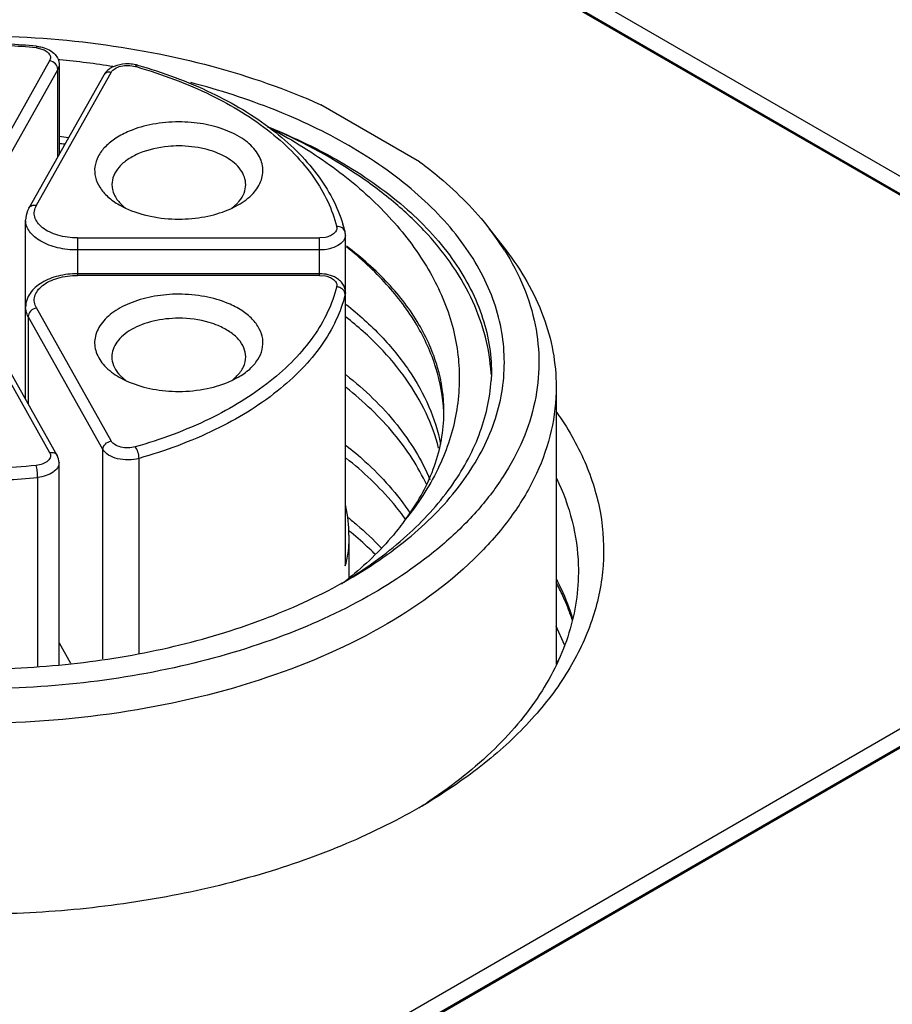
# Model space of a CAD drawing. Header units: inches. Extents: x 0 to 34, y 0 to 22.
# Tile 63 of 103: x 27.474 to 27.872, y 19.825 to 20.274. Entities that reach past the tile are written whole.
import ezdxf

# ---------------------------------------------------------------- set-up
doc = ezdxf.new("R2010")
doc.units = ezdxf.units.IN
doc.header["$LTSCALE"] = 1.87
doc.header["$MEASUREMENT"] = 0
doc.layers.get('0').update_dxf_attribs({"linetype": 'CONTINUOUS'})

msp = doc.modelspace()

# ---------------------------------------------------------------- linework, layer by layer
at = {"color": 7, "linetype": 'CONTINUOUS'}
for p, q in [((28.0410157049, 20.1065280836), (27.5827555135, 20.3711217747)), ((27.5753898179, 20.3668689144), (28.0336500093, 20.1022752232)), ((28.0410157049, 20.0984919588), (27.5827555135, 20.36308565)), ((27.4814412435, 20.2616022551), (27.4810490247, 20.2608994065)), ((27.4810896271, 20.2616373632), (27.4814412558, 20.2616023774)), ((27.4812937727, 20.2608725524), (27.4835866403, 20.2603749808)), ((27.487192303, 20.2550149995), (27.4474324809, 20.1843611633)), ((27.49093662, 20.2510980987), (27.4511767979, 20.1804442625)), ((27.49093662, 20.2113108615), (27.49093662, 20.2510980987)), ((27.4918324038, 20.2554329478), (27.4911129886, 20.2555007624)), ((27.4915146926, 20.2532054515), (27.4915146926, 20.2123381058)), ((27.5118436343, 20.2484629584), (27.4777223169, 20.1878288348)), ((27.481153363, 20.1891124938), (27.5152746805, 20.2497466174)), ((27.6559002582, 20.2089888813), (27.6109252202, 20.2349569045)), ((27.5189621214, 20.1893190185), (27.5218545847, 20.1878110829)), ((27.5701451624, 20.1877152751), (27.573241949, 20.1893193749)), ((27.5701582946, 20.1877264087), (27.5727531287, 20.1899857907)), ((27.4762529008, 20.1006577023), (27.4762529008, 20.1823857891)), ((27.6221048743, 20.0256683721), (27.6221048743, 20.1755662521)), ((27.6878613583, 20.1782844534), (27.6950491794, 20.1690054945)), ((27.499874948, 20.174234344), (27.499874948, 20.1571855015)), ((27.499874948, 20.174234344), (27.6102938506, 20.174234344)), ((27.6129489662, 20.1745006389), (27.6102938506, 20.174234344)), ((27.6102938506, 20.1571855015), (27.6102938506, 20.174234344)), ((27.6102938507, 20.1687467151), (27.499874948, 20.1687467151)), ((27.6102938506, 20.1579080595), (27.499874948, 20.1579080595)), ((27.6102938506, 20.1571855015), (27.499874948, 20.1571855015)), ((27.6102938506, 20.1571855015), (27.6129493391, 20.1569191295)), ((27.621985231, 20.1484564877), (27.6216885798, 20.1497111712)), ((27.6221048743, 20.1494246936), (27.621985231, 20.1484564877)), ((27.621985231, 20.1484564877), (27.621985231, 20.0247001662)), ((27.4474324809, 20.1470586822), (27.487192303, 20.076404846)), ((27.4906233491, 20.075121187), (27.450863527, 20.1457750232)), ((27.5152746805, 20.0816732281), (27.481153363, 20.1423073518)), ((27.477409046, 20.1383904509), (27.477409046, 20.0986032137)), ((27.5115303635, 20.0777563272), (27.477409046, 20.1383904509)), ((27.6886806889, 20.1126744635), (27.6886083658, 20.1092967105)), ((27.5189627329, 20.1107542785), (27.5220595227, 20.1091501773)), ((27.5194515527, 20.111420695), (27.52204639, 20.1091613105)), ((27.5703502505, 20.1092460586), (27.5732425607, 20.1107539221)), ((27.718208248, 20.106357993), (27.718208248, 19.9797058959)), ((27.5115303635, 19.9823585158), (27.5115303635, 20.0777563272)), ((27.4915146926, 19.9795638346), (27.4915146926, 20.0717854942)), ((27.5279709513, 19.9846766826), (27.5279709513, 20.0737428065)), ((27.4817217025, 20.0650662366), (27.4817217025, 19.9790326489)), ((27.6221596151, 20.0520572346), (27.6222145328, 20.0518218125)), ((28.0336166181, 20.0419016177), (27.6307710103, 19.8092650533)), ((27.623720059, 20.0387391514), (27.623720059, 20.0192180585)), ((27.6381367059, 19.805012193), (28.0409823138, 20.0376487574)), ((28.0336166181, 20.033865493), (27.6335619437, 19.8028406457)), ((27.621985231, 20.0247001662), (27.6221023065, 20.0256683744)), ((27.7220180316, 19.9886558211), (27.718208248, 19.9972076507)), ((27.4915146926, 19.9895681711), (27.4967344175, 19.9802926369)), ((27.7185657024, 19.9804346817), (27.718208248, 19.9806410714)), ((27.718718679, 19.9807579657), (27.7184167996, 19.9813723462)), ((27.6606782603, 19.9176730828), (27.6603420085, 19.9174501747))]:
    msp.add_line(p, q, dxfattribs=at)
for centre, radius, start, end in [((27.4525003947, 19.9747016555), 0.2876181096, 84.3035091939, 89.5097575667), ((27.4524765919, 19.9709912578), 0.2920511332, 84.3775591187, 89.5061211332), ((27.4797574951, 20.2479996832), 0.0129642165, 83.194378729, 84.2825584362), ((27.4541542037, 19.8581926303), 0.3990232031, 81.0707758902, 84.5817114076), ((27.5228108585, 20.2367168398), 0.0168922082, 77.7720982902, 87.0132902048), ((27.4624355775, 20.0274871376), 0.2338080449, 73.9568652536, 74.1648049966), ((27.5231145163, 20.2381844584), 0.0153935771, 74.1864988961, 77.7197140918), ((27.4443809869, 19.8613081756), 0.3622371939, 81.8464755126, 82.5128055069), ((27.4447984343, 19.8254125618), 0.3946377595, 82.8263599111, 83.1996379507), ((27.5332550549, 20.2033290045), 0.019198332, 224.5006529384, 227.7243251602), ((27.5348799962, 20.2051434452), 0.0216339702, 227.7726592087, 233.029887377), ((27.5604390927, 20.2018953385), 0.0171310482, 315.9566423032, 320.7764520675), ((27.5519287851, 20.2269759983), 0.0432809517, 292.7485075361, 294.8905816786), ((27.559939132, 20.1617576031), 0.0638554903, 13.9585940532, 17.0401257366), ((27.615465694, 20.1755600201), 0.0066391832, 0.053782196, 13.9526950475), ((27.5877466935, 20.1006722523), 0.1266751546, 32.9360923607, 37.7840307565), ((27.5944298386, 20.1051607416), 0.1186258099, 32.4096879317, 32.8716410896), ((27.6139682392, 20.1485636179), 0.0083772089, 37.4787432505, 44.8221801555), ((27.6176796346, 20.1471346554), 0.0048761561, 67.0693027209, 85.1947718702), ((27.5317655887, 20.1233302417), 0.0171310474, 219.2235479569, 224.0433548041), ((27.6047589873, 20.107699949), 0.0839222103, 3.0042212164, 3.3721630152), ((27.5402758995, 20.1484109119), 0.0432809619, 245.1094252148, 247.2514944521), ((27.5573247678, 20.1265782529), 0.0216338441, 306.9704993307, 312.2273509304), ((27.5589496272, 20.1247639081), 0.0191983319, 312.2756748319, 315.4993477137), ((27.5953701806, 20.0949934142), 0.0716563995, 358.2651252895, 359.9988890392), ((27.4525542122, 20.3568784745), 0.2932663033, 269.9816359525, 275.7079233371), ((27.56544939, 20.0386613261), 0.0582707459, 0.0765231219, 13.05290498), ((27.5198929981, 19.9115897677), 0.1656459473, 50.7718083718, 51.1242465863), ((27.563490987, 20.0392312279), 0.060272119, 346.049062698, 346.9839398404), ((27.5168590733, 20.152099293), 0.1705708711, 307.3139996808, 308.7643060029), ((27.5081677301, 20.2186987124), 0.2310071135, 299.137524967, 299.9946067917), ((27.6165511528, 19.9626544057), 0.1153595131, 24.7886315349, 28.1989211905), ((27.6901757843, 19.9323878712), 0.0565423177, 59.4751495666, 60.0341507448), ((27.5231948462, 20.1440059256), 0.265011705, 299.9761186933, 301.2776651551), ((27.5289573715, 20.1160299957), 0.2381089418, 302.144961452, 303.4894696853)]:
    msp.add_arc(centre, radius, start, end, dxfattribs=at)
for points, knots in [([(27.2170592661, 20.1782844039), (27.2255223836, 20.1892090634), (27.2472356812, 20.2097332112), (27.287782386, 20.2336894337), (27.3363611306, 20.251842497), (27.3906201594, 20.263327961), (27.4479258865, 20.2676133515), (27.5054594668, 20.2644835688), (27.5603637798, 20.2541011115), (27.594892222, 20.2421676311), (27.6109252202, 20.2349569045)], [0, 0, 0, 0, 0.0983715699, 0.2098656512, 0.3333551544, 0.4658847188, 0.603390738, 0.7412641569, 0.8748589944, 1, 1, 1, 1]), ([(27.4814412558, 20.2616023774), (27.4822499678, 20.2615214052), (27.4852447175, 20.2610131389), (27.4882034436, 20.2595467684), (27.4896800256, 20.2578650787)], [0, 0, 0, 0, 0.2664165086, 1, 1, 1, 1]), ([(27.4835866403, 20.2603749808), (27.4843136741, 20.2601372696), (27.485609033, 20.2595542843), (27.487097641, 20.2582414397), (27.4877512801, 20.2565708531), (27.4874505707, 20.2554739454), (27.487192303, 20.2550149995)], [0, 0, 0, 0, 0.3101261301, 0.569133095, 0.7864841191, 1, 1, 1, 1]), ([(27.4896800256, 20.2578650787), (27.4902402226, 20.2572270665), (27.4911741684, 20.2557666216), (27.4915146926, 20.2540536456), (27.4915146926, 20.2532054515)], [0, 0, 0, 0, 0.5002511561, 1, 1, 1, 1]), ([(27.49093662, 20.2510980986), (27.49093662, 20.2520015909), (27.4899772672, 20.2538887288), (27.4881794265, 20.2548298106), (27.487192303, 20.2550149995)], [0, 0, 0, 0, 0.4735689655, 1, 1, 1, 1]), ([(27.4915147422, 20.2532054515), (27.4915147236, 20.2530265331), (27.4914646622, 20.2522935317), (27.4912083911, 20.2515810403), (27.49093662, 20.2510980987)], [0, 0, 0, 0, 0.2440648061, 1, 1, 1, 1]), ([(27.5165597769, 20.2524137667), (27.5162962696, 20.2523019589), (27.5152819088, 20.2518321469), (27.5143306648, 20.2512182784), (27.5136972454, 20.2506792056)], [0, 0, 0, 0, 0.2560336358, 1, 1, 1, 1]), ([(27.5152746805, 20.2497466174), (27.5156626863, 20.2504361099), (27.5170565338, 20.2516710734), (27.5197827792, 20.2526856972), (27.5229773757, 20.2530181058), (27.5251824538, 20.2527208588), (27.5262350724, 20.2524222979)], [0, 0, 0, 0, 0.1991763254, 0.4469734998, 0.7245506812, 1, 1, 1, 1]), ([(27.5236910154, 20.2535861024), (27.5230715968, 20.253619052), (27.5206519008, 20.253618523), (27.518216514, 20.2531167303), (27.5165597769, 20.2524137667)], [0, 0, 0, 0, 0.2563200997, 1, 1, 1, 1]), ([(27.5273093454, 20.2529953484), (27.5272318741, 20.253017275), (27.5267957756, 20.2530243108), (27.5264549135, 20.2526806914), (27.5262350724, 20.2524222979)], [0, 0, 0, 0, 0.1918041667, 1, 1, 1, 1]), ([(27.5270509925, 20.2521892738), (27.5385909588, 20.2488708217), (27.5600433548, 20.2409059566), (27.5838936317, 20.2264586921), (27.5989253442, 20.2129056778), (27.6077248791, 20.2023494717), (27.6142723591, 20.191217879), (27.6171137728, 20.1833484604), (27.6180881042, 20.1794261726)], [0, 0, 0, 0, 0.2965164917, 0.5621766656, 0.6825947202, 0.7949282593, 0.9001992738, 1, 1, 1, 1]), ([(27.5273093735, 20.2529954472), (27.5388244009, 20.2497293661), (27.560342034, 20.241870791), (27.5844380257, 20.2276547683), (27.5999436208, 20.214247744), (27.6092550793, 20.2036960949), (27.6164338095, 20.1924772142), (27.6197616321, 20.1844839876), (27.6209913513, 20.1804699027)], [0, 0, 0, 0, 0.2918116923, 0.5557668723, 0.6766388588, 0.7903123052, 0.8976468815, 1, 1, 1, 1]), ([(27.5152746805, 20.2497466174), (27.514601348, 20.2498729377), (27.513247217, 20.2498469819), (27.5121364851, 20.2489838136), (27.5118436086, 20.2484629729)], [0, 0, 0, 0, 0.5341259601, 1, 1, 1, 1]), ([(27.6236691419, 20.2163470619), (27.6128463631, 20.2225959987), (27.5893207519, 20.2337419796), (27.5645641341, 20.2416794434), (27.5515629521, 20.2450466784)], [0, 0, 0, 0, 0.4820097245, 1, 1, 1, 1]), ([(27.546102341, 20.2271559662), (27.5421318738, 20.2271559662), (27.5344284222, 20.2264763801), (27.5269683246, 20.2243614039), (27.5235397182, 20.2229231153)], [0, 0, 0, 0, 0.5164141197, 1, 1, 1, 1]), ([(27.573241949, 20.1893193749), (27.5756980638, 20.190736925), (27.5799805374, 20.1938848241), (27.5835952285, 20.1993425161), (27.5845809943, 20.2038768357), (27.5843911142, 20.2084057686), (27.5817281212, 20.2141133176), (27.5756098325, 20.2196489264), (27.5671924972, 20.2238826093), (27.5570930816, 20.2265520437), (27.5498305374, 20.2271559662), (27.546102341, 20.2271559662)], [0, 0, 0, 0, 0.1244471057, 0.2298299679, 0.2782390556, 0.3259666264, 0.4265674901, 0.5441908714, 0.6819955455, 0.8363925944, 1, 1, 1, 1]), ([(27.586535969, 20.2249637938), (27.5963474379, 20.2197950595), (27.6147157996, 20.2087119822), (27.6384909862, 20.1888044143), (27.6568071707, 20.1666759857), (27.6673228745, 20.1465493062), (27.6721590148, 20.130054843), (27.6746293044, 20.1136098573), (27.673434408, 20.0924877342), (27.6649412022, 20.0677555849), (27.6551370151, 20.0528828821), (27.6493800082, 20.0457900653)], [0, 0, 0, 0, 0.1501427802, 0.2894126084, 0.4178448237, 0.5367578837, 0.5937821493, 0.6498846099, 0.7613156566, 0.8763192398, 1, 1, 1, 1]), ([(27.586535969, 20.2249637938), (27.5894555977, 20.2238016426), (27.6007100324, 20.2191030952), (27.6116571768, 20.2136488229), (27.6194933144, 20.2091143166)], [0, 0, 0, 0, 0.2576607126, 1, 1, 1, 1]), ([(27.6885358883, 20.1126363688), (27.6882101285, 20.1181649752), (27.6864228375, 20.1293542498), (27.6784241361, 20.1516077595), (27.6640082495, 20.1723224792), (27.6449773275, 20.1904385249), (27.6212667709, 20.2081937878), (27.600908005, 20.218864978), (27.586535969, 20.2249637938)], [0, 0, 0, 0, 0.1042976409, 0.2118107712, 0.4432884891, 0.5705633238, 0.7059783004, 1, 1, 1, 1]), ([(27.5235397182, 20.2229231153), (27.5214128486, 20.2220309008), (27.5175029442, 20.220029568), (27.5126078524, 20.2161683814), (27.509204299, 20.2117195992), (27.5075295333, 20.2068286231), (27.5078003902, 20.2017885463), (27.5099735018, 20.1969980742), (27.513805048, 20.1926990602), (27.5171190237, 20.1903831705), (27.5189621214, 20.1893190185)], [0, 0, 0, 0, 0.1525250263, 0.2887530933, 0.4091358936, 0.5180200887, 0.6234312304, 0.734798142, 0.8592583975, 1, 1, 1, 1]), ([(27.546102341, 20.2161807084), (27.5445099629, 20.2161807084), (27.5384148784, 20.2159039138), (27.532327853, 20.2145612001), (27.5281679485, 20.2128161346)], [0, 0, 0, 0, 0.2608966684, 1, 1, 1, 1]), ([(27.5766139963, 20.1985635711), (27.5766142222, 20.1997257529), (27.5761846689, 20.2021485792), (27.5743481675, 20.2055226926), (27.5714456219, 20.2085759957), (27.5660881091, 20.2122600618), (27.5574963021, 20.2153673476), (27.5500202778, 20.2161807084), (27.546102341, 20.2161807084)], [0, 0, 0, 0, 0.09086017, 0.1881464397, 0.2963072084, 0.4172153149, 0.6936930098, 1, 1, 1, 1]), ([(27.623652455, 20.0186298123), (27.634282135, 20.0247660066), (27.6535633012, 20.0380438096), (27.6765984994, 20.062237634), (27.6889686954, 20.0850326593), (27.6937870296, 20.1036299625), (27.6949813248, 20.1174861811), (27.6937893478, 20.1313424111), (27.68897464, 20.1499400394), (27.6766080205, 20.1727351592), (27.6535776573, 20.1969314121), (27.6342982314, 20.2102099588), (27.6236691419, 20.2163470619)], [0, 0, 0, 0, 0.1447919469, 0.2743213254, 0.3908258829, 0.4459278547, 0.5000102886, 0.5540925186, 0.6091925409, 0.7256919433, 0.8552087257, 1, 1, 1, 1]), ([(27.5281679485, 20.2128161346), (27.5263329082, 20.2120463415), (27.5229853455, 20.21030736), (27.5188905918, 20.2068881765), (27.5162310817, 20.202923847), (27.5155909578, 20.1999629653), (27.5155906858, 20.1985635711)], [0, 0, 0, 0, 0.2978162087, 0.5605660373, 0.7905678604, 1, 1, 1, 1]), ([(27.6194933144, 20.2091143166), (27.629856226, 20.2031176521), (27.6486729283, 20.190179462), (27.6711368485, 20.1665711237), (27.6832019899, 20.1443329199), (27.6879015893, 20.1261954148), (27.6886833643, 20.117148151), (27.688682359, 20.1126759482)], [0, 0, 0, 0, 0.2895800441, 0.5486270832, 0.7816283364, 0.8918338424, 1, 1, 1, 1]), ([(27.6559002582, 20.2089888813), (27.6590302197, 20.2066687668), (27.670653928, 20.1975141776), (27.6811849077, 20.1869032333), (27.6878613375, 20.1782844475)], [0, 0, 0, 0, 0.2632800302, 1, 1, 1, 1]), ([(27.5155906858, 20.1985635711), (27.5155903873, 20.1970281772), (27.5163732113, 20.1937535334), (27.5183623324, 20.191094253), (27.5195619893, 20.1898725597)], [0, 0, 0, 0, 0.472775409, 1, 1, 1, 1]), ([(27.5737102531, 20.1910625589), (27.574605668, 20.1921614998), (27.5760659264, 20.1945179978), (27.5766137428, 20.197259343), (27.5766139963, 20.1985635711)], [0, 0, 0, 0, 0.5208170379, 1, 1, 1, 1]), ([(27.4777222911, 20.1878288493), (27.4780151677, 20.1883496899), (27.4791258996, 20.1892128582), (27.4804800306, 20.189238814), (27.481153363, 20.1891124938)], [0, 0, 0, 0, 0.4658740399, 1, 1, 1, 1]), ([(27.499874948, 20.174234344), (27.4968673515, 20.174234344), (27.4924410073, 20.1747981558), (27.4871657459, 20.1767861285), (27.483986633, 20.1787151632), (27.4816368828, 20.1810462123), (27.4802673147, 20.1837079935), (27.480061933, 20.1865503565), (27.4807003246, 20.1883074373), (27.481153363, 20.1891124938)], [0, 0, 0, 0, 0.3176312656, 0.4627850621, 0.5931589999, 0.70747894, 0.8082187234, 0.9024404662, 1, 1, 1, 1]), ([(27.4777223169, 20.1878288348), (27.4774873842, 20.1874113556), (27.4766538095, 20.1857132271), (27.4762529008, 20.1837975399), (27.4762529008, 20.1823857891)], [0, 0, 0, 0, 0.2533554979, 1, 1, 1, 1]), ([(27.5218545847, 20.1878110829), (27.5254634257, 20.1861137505), (27.5334732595, 20.1836231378), (27.541791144, 20.1828289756), (27.546102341, 20.1828289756)], [0, 0, 0, 0, 0.4805325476, 1, 1, 1, 1]), ([(27.546102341, 20.1828289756), (27.5500728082, 20.1828289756), (27.5577762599, 20.1835085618), (27.5652363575, 20.185623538), (27.5686649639, 20.1870618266)], [0, 0, 0, 0, 0.5164141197, 1, 1, 1, 1]), ([(27.499874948, 20.1687467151), (27.4968415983, 20.1687467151), (27.4910536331, 20.1693764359), (27.4844019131, 20.1717821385), (27.4802542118, 20.174634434), (27.4780074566, 20.1769984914), (27.4765848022, 20.1796103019), (27.4762528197, 20.1814860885), (27.4762528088, 20.1823857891)], [0, 0, 0, 0, 0.3063175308, 0.5827902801, 0.7036968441, 0.8118585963, 0.9091453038, 1, 1, 1, 1]), ([(27.6180881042, 20.1794261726), (27.61821267, 20.1789247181), (27.6181426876, 20.1777525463), (27.6170242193, 20.1762550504), (27.6152184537, 20.1751248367), (27.6137506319, 20.1746661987), (27.6129489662, 20.1745006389)], [0, 0, 0, 0, 0.1973039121, 0.4188405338, 0.6874175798, 1, 1, 1, 1]), ([(27.6219084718, 20.1771607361), (27.6218203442, 20.1775153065), (27.6214749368, 20.1782109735), (27.6202369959, 20.1792609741), (27.6189265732, 20.1794956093), (27.6180881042, 20.1794261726)], [0, 0, 0, 0, 0.2296111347, 0.471256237, 1, 1, 1, 1]), ([(27.6221044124, 20.1755662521), (27.6221043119, 20.1746459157), (27.6212966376, 20.1725923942), (27.6185180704, 20.1704495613), (27.614709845, 20.1690605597), (27.6118103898, 20.1687467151), (27.6102938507, 20.1687467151)], [0, 0, 0, 0, 0.1865487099, 0.4151665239, 0.6926032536, 1, 1, 1, 1]), ([(27.6670265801, 20.0949920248), (27.6670266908, 20.1017895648), (27.6649853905, 20.1157986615), (27.6560712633, 20.1358149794), (27.6417280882, 20.1545250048), (27.6294465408, 20.1653267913), (27.6226448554, 20.1704418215)], [0, 0, 0, 0, 0.2251147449, 0.4615846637, 0.7181611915, 1, 1, 1, 1]), ([(27.6669336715, 20.0949567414), (27.6666056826, 20.1017515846), (27.6640663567, 20.1156353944), (27.6550257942, 20.1354739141), (27.6409807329, 20.1540794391), (27.629108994, 20.1649690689), (27.6225627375, 20.1701474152)], [0, 0, 0, 0, 0.2270576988, 0.4651131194, 0.7214068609, 1, 1, 1, 1]), ([(27.6945781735, 20.1687405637), (27.697969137, 20.163399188), (27.703771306, 20.1524025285), (27.7091858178, 20.1348718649), (27.7109443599, 20.1170405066), (27.7089993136, 20.0992180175), (27.7034003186, 20.0817062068), (27.6942724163, 20.0647725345), (27.6817885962, 20.0486469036), (27.6717068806, 20.0389046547), (27.6662200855, 20.0342100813)], [0, 0, 0, 0, 0.1253372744, 0.2448428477, 0.3612767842, 0.4777941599, 0.5975346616, 0.7232310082, 0.8569475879, 1, 1, 1, 1]), ([(27.6950484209, 20.1690052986), (27.7022283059, 20.1597370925), (27.7111169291, 20.1445522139), (27.7171998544, 20.1226710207), (27.7182081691, 20.1117479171), (27.7182079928, 20.106357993)], [0, 0, 0, 0, 0.5183046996, 0.7617160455, 1, 1, 1, 1]), ([(27.499874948, 20.1579080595), (27.4969390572, 20.1579080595), (27.4912700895, 20.1572598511), (27.4836624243, 20.1543832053), (27.4787486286, 20.1501898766), (27.4766217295, 20.1459869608), (27.4762529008, 20.1437225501), (27.4762529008, 20.1426051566)], [0, 0, 0, 0, 0.2852411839, 0.5481901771, 0.781474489, 0.8914378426, 1, 1, 1, 1]), ([(27.481153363, 20.1423073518), (27.4807003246, 20.1431124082), (27.480061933, 20.1448694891), (27.4802673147, 20.147711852), (27.4816368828, 20.1503736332), (27.483986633, 20.1527046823), (27.4871657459, 20.154633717), (27.4924410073, 20.1566216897), (27.4968673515, 20.1571855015), (27.499874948, 20.1571855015)], [0, 0, 0, 0, 0.0975595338, 0.1917812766, 0.29252106, 0.4068410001, 0.5372149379, 0.6823687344, 1, 1, 1, 1]), ([(27.6199101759, 20.1544687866), (27.6193335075, 20.1550498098), (27.6165448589, 20.157151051), (27.6129317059, 20.1579080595), (27.6102938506, 20.1579080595)], [0, 0, 0, 0, 0.2368360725, 1, 1, 1, 1]), ([(27.6129493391, 20.1569191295), (27.6137509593, 20.1567535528), (27.6152186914, 20.1562948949), (27.6170243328, 20.1551646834), (27.6181427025, 20.1536672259), (27.6182126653, 20.1524951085), (27.6180881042, 20.1519936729)], [0, 0, 0, 0, 0.3125816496, 0.5811573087, 0.8026940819, 1, 1, 1, 1]), ([(27.6221048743, 20.1494246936), (27.6221048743, 20.1501846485), (27.6218355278, 20.1517141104), (27.6210765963, 20.1530594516), (27.6206162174, 20.1536608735)], [0, 0, 0, 0, 0.5008413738, 1, 1, 1, 1]), ([(27.546102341, 20.1485908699), (27.542374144, 20.1485908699), (27.5351115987, 20.1479869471), (27.525012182, 20.1453175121), (27.5165948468, 20.1410838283), (27.510476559, 20.1355482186), (27.5078135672, 20.1298406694), (27.5076236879, 20.1253117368), (27.5086094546, 20.1207774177), (27.5122241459, 20.1153197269), (27.5165066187, 20.1121718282), (27.5189627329, 20.1107542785)], [0, 0, 0, 0, 0.1636074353, 0.3180045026, 0.4558091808, 0.5734325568, 0.6740334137, 0.7217609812, 0.7701700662, 0.8755529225, 1, 1, 1, 1]), ([(27.6180881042, 20.1519936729), (27.6171081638, 20.1480488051), (27.6142448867, 20.1401335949), (27.6076394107, 20.1289428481), (27.5987581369, 20.1183361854), (27.5835830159, 20.1047267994), (27.5595116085, 20.0902483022), (27.5378727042, 20.0822984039), (27.5262350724, 20.0789975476)], [0, 0, 0, 0, 0.0996807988, 0.2048654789, 0.3171581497, 0.4375810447, 0.7033505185, 1, 1, 1, 1]), ([(27.621985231, 20.1484564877), (27.6209822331, 20.1444187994), (27.6180516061, 20.1363173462), (27.6112907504, 20.1248632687), (27.6022005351, 20.1140070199), (27.586668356, 20.1000773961), (27.5620305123, 20.0852582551), (27.5398824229, 20.0771213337), (27.5279709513, 20.0737428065)], [0, 0, 0, 0, 0.0996807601, 0.2048653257, 0.3171578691, 0.4375807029, 0.7033503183, 1, 1, 1, 1]), ([(27.5686649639, 20.1443580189), (27.5652363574, 20.1457963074), (27.5577762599, 20.1479112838), (27.5500728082, 20.1485908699), (27.546102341, 20.1485908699)], [0, 0, 0, 0, 0.48358588, 1, 1, 1, 1]), ([(27.6216885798, 20.1497111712), (27.621589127, 20.1499177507), (27.6210797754, 20.1507390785), (27.6202534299, 20.151339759), (27.61957947, 20.151625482)], [0, 0, 0, 0, 0.2385034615, 1, 1, 1, 1]), ([(27.5732425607, 20.1107539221), (27.5750856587, 20.1118180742), (27.5783996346, 20.1141339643), (27.5822311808, 20.1184329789), (27.5844042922, 20.1232234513), (27.5846751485, 20.1282635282), (27.5830003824, 20.1331545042), (27.5795968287, 20.1376032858), (27.5747017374, 20.1414644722), (27.5707918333, 20.1434658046), (27.5686649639, 20.1443580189)], [0, 0, 0, 0, 0.1407416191, 0.2652018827, 0.3765687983, 0.4819799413, 0.5908641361, 0.7112469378, 0.8474749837, 1, 1, 1, 1]), ([(27.6224142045, 20.1439197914), (27.6280729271, 20.1394589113), (27.6384684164, 20.1301355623), (27.6513204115, 20.1144603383), (27.6606100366, 20.0978492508), (27.6643465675, 20.0861003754), (27.6655073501, 20.0802645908)], [0, 0, 0, 0, 0.2757528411, 0.5323258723, 0.7722936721, 1, 1, 1, 1]), ([(27.477409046, 20.1383904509), (27.4772218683, 20.1387230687), (27.4765744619, 20.1400383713), (27.4762527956, 20.141521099), (27.4762528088, 20.1426051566)], [0, 0, 0, 0, 0.2603950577, 1, 1, 1, 1]), ([(27.481153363, 20.1423073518), (27.4801662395, 20.1421221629), (27.4783683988, 20.1411810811), (27.477409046, 20.1392939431), (27.477409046, 20.1383904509)], [0, 0, 0, 0, 0.5264310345, 1, 1, 1, 1]), ([(27.546102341, 20.137615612), (27.5421844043, 20.137615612), (27.53470838, 20.1368022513), (27.526116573, 20.1336949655), (27.5207590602, 20.1300108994), (27.5178565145, 20.1269575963), (27.5160200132, 20.1235834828), (27.5155904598, 20.1211606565), (27.5155906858, 20.1199984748)], [0, 0, 0, 0, 0.3063069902, 0.5827846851, 0.7036927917, 0.8118535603, 0.90913983, 1, 1, 1, 1]), ([(27.5640367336, 20.1342510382), (27.5627058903, 20.1348093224), (27.556934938, 20.1368283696), (27.5507640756, 20.137615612), (27.546102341, 20.137615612)], [0, 0, 0, 0, 0.2363988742, 1, 1, 1, 1]), ([(27.6646182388, 20.0784205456), (27.6632409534, 20.0839090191), (27.6592314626, 20.0949127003), (27.6499973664, 20.110443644), (27.637628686, 20.1251326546), (27.6277611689, 20.133915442), (27.6224165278, 20.1381291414)], [0, 0, 0, 0, 0.2282833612, 0.4689001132, 0.725433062, 1, 1, 1, 1]), ([(27.5766139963, 20.1199984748), (27.5766137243, 20.121397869), (27.5759736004, 20.1243587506), (27.5733140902, 20.1283230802), (27.5692193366, 20.1317422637), (27.5658717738, 20.1334812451), (27.5640367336, 20.1342510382)], [0, 0, 0, 0, 0.2094321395, 0.4394339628, 0.7021837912, 1, 1, 1, 1]), ([(27.5155906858, 20.1199984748), (27.5155909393, 20.1186942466), (27.5161387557, 20.1159529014), (27.5175990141, 20.1135964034), (27.518494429, 20.1124974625)], [0, 0, 0, 0, 0.4791829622, 1, 1, 1, 1]), ([(27.5726426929, 20.1113074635), (27.5738423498, 20.1125291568), (27.5758314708, 20.1151884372), (27.5766142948, 20.1184630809), (27.5766139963, 20.1199984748)], [0, 0, 0, 0, 0.5272245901, 1, 1, 1, 1]), ([(27.5235397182, 20.1084967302), (27.5269683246, 20.1070584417), (27.5344284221, 20.1049434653), (27.5421318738, 20.1042638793), (27.546102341, 20.1042638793)], [0, 0, 0, 0, 0.48358588, 1, 1, 1, 1]), ([(27.546102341, 20.1042638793), (27.5504135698, 20.1042638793), (27.5587315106, 20.1050580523), (27.5667413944, 20.1075487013), (27.5703502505, 20.1092460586)], [0, 0, 0, 0, 0.5194677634, 1, 1, 1, 1]), ([(27.6224061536, 20.1117788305), (27.6309176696, 20.1050694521), (27.6459427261, 20.0907475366), (27.6569440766, 20.0729794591), (27.6606663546, 20.0639829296)], [0, 0, 0, 0, 0.5267765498, 1, 1, 1, 1]), ([(27.6237375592, 20.0188214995), (27.6330526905, 20.0246244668), (27.6500176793, 20.0370626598), (27.6704903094, 20.0592427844), (27.6840293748, 20.0834705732), (27.6880172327, 20.100844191), (27.6886083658, 20.1092967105)], [0, 0, 0, 0, 0.2855495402, 0.5441541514, 0.7795395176, 1, 1, 1, 1]), ([(27.7182079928, 20.106357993), (27.7182077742, 20.0996754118), (27.7166445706, 20.0860458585), (27.7097250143, 20.0661825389), (27.6984174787, 20.0471087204), (27.6770543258, 20.0222622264), (27.6400251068, 19.995263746), (27.5853949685, 19.971548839), (27.522268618, 19.9565521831), (27.454666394, 19.9512333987), (27.3869427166, 19.9559075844), (27.3430133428, 19.9658557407), (27.3221751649, 19.9726235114)], [0, 0, 0, 0, 0.0429479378, 0.0872965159, 0.1342334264, 0.1846063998, 0.2970106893, 0.4250153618, 0.5652091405, 0.7120931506, 0.8591900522, 1, 1, 1, 1]), ([(27.6591546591, 20.0616413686), (27.6553008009, 20.0699691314), (27.6445619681, 20.0863426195), (27.6303888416, 20.099699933), (27.6224181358, 20.1059853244)], [0, 0, 0, 0, 0.4747888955, 1, 1, 1, 1]), ([(27.7183363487, 20.0948388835), (27.723366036, 20.0877636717), (27.7318902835, 20.0730573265), (27.7393123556, 20.0491530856), (27.7406206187, 20.0247639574), (27.7357481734, 20.0005747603), (27.7249072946, 19.977208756), (27.70845802, 19.955150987), (27.6868209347, 19.9347941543), (27.6699068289, 19.9230523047), (27.6607852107, 19.9175106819)], [0, 0, 0, 0, 0.1224903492, 0.2378465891, 0.3499979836, 0.4634720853, 0.582543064, 0.7105109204, 0.8493984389, 1, 1, 1, 1]), ([(27.4810490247, 20.070520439), (27.4690346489, 20.0693175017), (27.4449075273, 20.0684498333), (27.4093386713, 20.0715923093), (27.3757331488, 20.0790150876), (27.3547461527, 20.0869456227), (27.3450430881, 20.0916365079)], [0, 0, 0, 0, 0.2602636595, 0.5187976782, 0.7676925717, 1, 1, 1, 1]), ([(27.6493800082, 20.0457900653), (27.6546454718, 20.0528155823), (27.661189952, 20.0642306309), (27.6659199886, 20.0805898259), (27.6668710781, 20.0887742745), (27.6669937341, 20.0928240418)], [0, 0, 0, 0, 0.5173188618, 0.7612693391, 1, 1, 1, 1]), ([(27.5115303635, 20.0777563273), (27.5115303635, 20.0786598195), (27.5124897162, 20.0805469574), (27.5142875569, 20.0814880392), (27.5152746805, 20.0816732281)], [0, 0, 0, 0, 0.4735689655, 1, 1, 1, 1]), ([(27.5262350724, 20.0789975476), (27.5251824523, 20.0786989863), (27.5229773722, 20.0784017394), (27.5197827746, 20.0787341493), (27.517056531, 20.079748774), (27.5156626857, 20.0809837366), (27.5152746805, 20.0816732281)], [0, 0, 0, 0, 0.2754497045, 0.5530269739, 0.8008239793, 1, 1, 1, 1]), ([(27.487192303, 20.076404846), (27.487357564, 20.0761111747), (27.4875969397, 20.0754786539), (27.4875823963, 20.0740744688), (27.4864243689, 20.0723596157), (27.4840429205, 20.0710573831), (27.4821055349, 20.0706262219), (27.4810490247, 20.070520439)], [0, 0, 0, 0, 0.1012428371, 0.19868452, 0.411362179, 0.6809911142, 1, 1, 1, 1]), ([(27.487192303, 20.076404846), (27.4878656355, 20.0765311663), (27.4892197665, 20.0765052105), (27.4903304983, 20.0756420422), (27.4906233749, 20.0751212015)], [0, 0, 0, 0, 0.5341259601, 1, 1, 1, 1]), ([(27.5279709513, 20.0737428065), (27.5263921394, 20.073294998), (27.5230844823, 20.0728494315), (27.518292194, 20.0733466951), (27.5142031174, 20.0748699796), (27.5121123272, 20.0767221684), (27.5115303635, 20.0777563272)], [0, 0, 0, 0, 0.2754269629, 0.5530391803, 0.8008406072, 1, 1, 1, 1]), ([(27.5279709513, 20.0737428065), (27.5279709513, 20.0747145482), (27.5275810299, 20.076560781), (27.5268143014, 20.0783167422), (27.5262350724, 20.0789975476)], [0, 0, 0, 0, 0.5208704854, 1, 1, 1, 1]), ([(27.6224077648, 20.0796350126), (27.625357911, 20.0773090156), (27.6362167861, 20.0681465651), (27.6458266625, 20.0574124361), (27.6516134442, 20.0487049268)], [0, 0, 0, 0, 0.2643437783, 1, 1, 1, 1]), ([(27.4915147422, 20.0717854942), (27.4915148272, 20.0709709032), (27.4909002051, 20.0691747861), (27.4886607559, 20.0671405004), (27.4854897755, 20.0656867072), (27.4830316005, 20.0651973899), (27.4817217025, 20.0650662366)], [0, 0, 0, 0, 0.1908851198, 0.4180587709, 0.6915136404, 1, 1, 1, 1]), ([(27.6496769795, 20.0457355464), (27.6478750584, 20.0482711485), (27.6398593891, 20.058616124), (27.6302454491, 20.0676720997), (27.6224181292, 20.0738409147)], [0, 0, 0, 0, 0.237878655, 1, 1, 1, 1]), ([(27.4817217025, 20.0650662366), (27.4817217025, 20.0660447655), (27.4815694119, 20.0678750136), (27.4812954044, 20.0697000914), (27.4810490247, 20.070520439)], [0, 0, 0, 0, 0.5332361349, 1, 1, 1, 1]), ([(27.7183606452, 20.0646863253), (27.7213653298, 20.0584190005), (27.7261406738, 20.0455026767), (27.7280972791, 20.0318522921), (27.7283126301, 20.0251379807)], [0, 0, 0, 0, 0.5085086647, 1, 1, 1, 1]), ([(27.6232297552, 20.0468387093), (27.6246039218, 20.0457418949), (27.6298930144, 20.041381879), (27.6349003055, 20.0366763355), (27.6384131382, 20.0329843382)], [0, 0, 0, 0, 0.2565104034, 1, 1, 1, 1]), ([(27.6493800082, 20.0457900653), (27.6476608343, 20.0433911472), (27.6400538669, 20.0336150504), (27.6310063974, 20.0250033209), (27.6236565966, 20.0191003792)], [0, 0, 0, 0, 0.2384314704, 1, 1, 1, 1]), ([(27.623720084, 20.0387391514), (27.623720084, 20.0376455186), (27.6235942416, 20.033251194), (27.6229580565, 20.0288730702), (27.6222145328, 20.0256564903)], [0, 0, 0, 0, 0.2488340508, 1, 1, 1, 1]), ([(27.6357479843, 20.0299250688), (27.6348820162, 20.0307862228), (27.6313078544, 20.0342492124), (27.6275580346, 20.0375298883), (27.624649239, 20.0399046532)], [0, 0, 0, 0, 0.2454141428, 1, 1, 1, 1]), ([(27.6662200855, 20.0342100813), (27.6558096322, 20.0253027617), (27.631718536, 20.0090271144), (27.5903179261, 19.9904512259), (27.5433390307, 19.9770563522), (27.4926831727, 19.9693845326), (27.4403922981, 19.9677356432), (27.3885892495, 19.9721818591), (27.339391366, 19.9825339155), (27.3084457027, 19.993530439), (27.2939952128, 20.0000294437)], [0, 0, 0, 0, 0.1053009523, 0.2217606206, 0.3474867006, 0.4795816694, 0.6145529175, 0.7486570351, 0.8782236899, 1, 1, 1, 1]), ([(27.7283126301, 20.0251379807), (27.7284689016, 20.0202656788), (27.7279983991, 20.0104135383), (27.7249383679, 19.9957785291), (27.7195612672, 19.9813888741), (27.7119274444, 19.9673751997), (27.7021123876, 19.9538493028), (27.6858241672, 19.9361602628), (27.6711934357, 19.9246568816), (27.6606782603, 19.9176730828)], [0, 0, 0, 0, 0.1103245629, 0.2221126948, 0.3370835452, 0.4567179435, 0.5821854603, 0.7143196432, 1, 1, 1, 1]), ([(27.7182932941, 20.0186661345), (27.7190577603, 20.0171914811), (27.7219350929, 20.0113381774), (27.7242982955, 20.0052292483), (27.7257197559, 20.0005808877)], [0, 0, 0, 0, 0.25468567, 1, 1, 1, 1]), ([(27.286752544, 20.0155621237), (27.2984274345, 20.0092355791), (27.3237321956, 19.9981044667), (27.3646354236, 19.9863224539), (27.4086294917, 19.9791561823), (27.4541633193, 19.9768642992), (27.499637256, 19.9795238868), (27.5434547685, 19.987044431), (27.5840683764, 19.9991568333), (27.6091213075, 20.0104993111), (27.6206468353, 20.0169247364)], [0, 0, 0, 0, 0.1151616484, 0.2387282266, 0.3682751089, 0.500866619, 0.633339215, 0.762539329, 0.8855604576, 1, 1, 1, 1]), ([(27.7256010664, 19.9999987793), (27.725301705, 20.0009245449), (27.7240291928, 20.0046617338), (27.7225276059, 20.0083203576), (27.721281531, 20.011021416)], [0, 0, 0, 0, 0.2464701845, 1, 1, 1, 1]), ([(27.6556050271, 19.9144438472), (27.6442584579, 19.9078975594), (27.6197998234, 19.8960388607), (27.5802143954, 19.8823871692), (27.5373738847, 19.87254827), (27.4923731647, 19.8667745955), (27.4463546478, 19.8652106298), (27.4004904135, 19.8678973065), (27.3559565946, 19.8747639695), (27.327221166, 19.8821909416), (27.3133756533, 19.8866118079)], [0, 0, 0, 0, 0.1115928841, 0.2307871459, 0.3560260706, 0.4853826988, 0.6166998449, 0.7477160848, 0.8761858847, 1, 1, 1, 1])]:
    msp.add_open_spline(points, degree=3, knots=knots, dxfattribs=at)
for points in [[(27.5136972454, 20.2506792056), (27.5129638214, 20.2500550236), (27.5123159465, 20.2493022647), (27.5118436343, 20.2484629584)], [(27.4915146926, 20.0717854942), (27.4915146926, 20.072936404), (27.4911877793, 20.0741181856), (27.4906233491, 20.075121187)]]:
    msp.add_open_spline(points, degree=3, dxfattribs=at)

doc.saveas('drawing.dxf')
